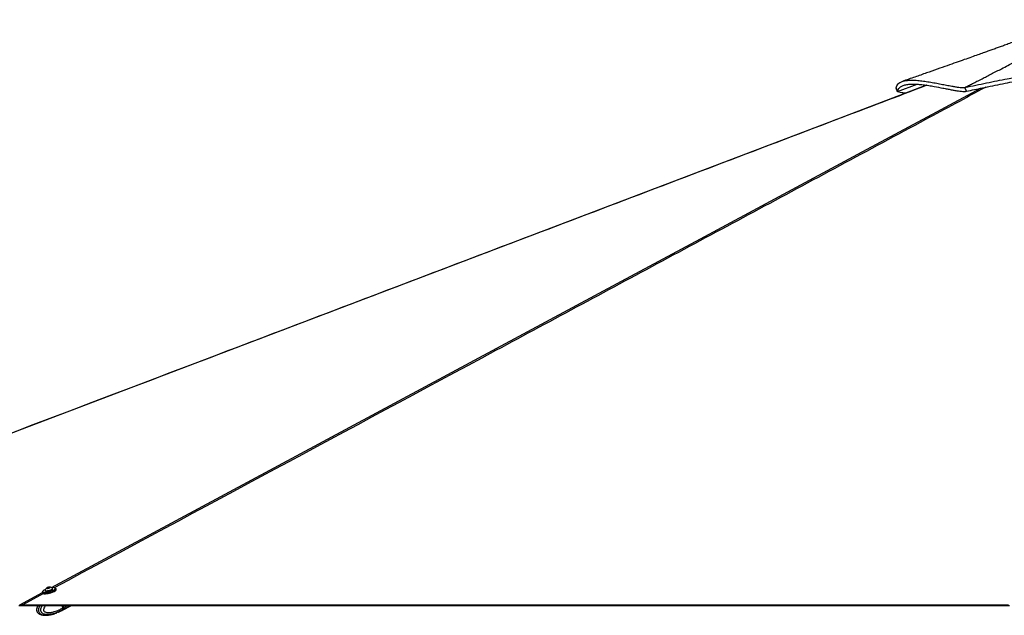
# Model space of a CAD drawing. Header units: millimetres. Extents: x 20 to 26560, y 40 to 17955.
# Tile 4 of 90: x 3280 to 5780, y 5845 to 7357. Entities that reach past the tile are written whole.
import ezdxf

# ---------------------------------------------------------------- set-up
doc = ezdxf.new("R2010")
doc.units = ezdxf.units.MM
doc.header["$LTSCALE"] = 2

msp = doc.modelspace()

# ---------------------------------------------------------------- linework, layer by layer
at = {"color": 7, "linetype": 'Continuous', "lineweight": 25}
for p, q in [((5504.77, 7183.56), (5505.41, 7183.8)), ((5508.42, 7174.28), (5504.77, 7183.56)), ((5508.74, 7174.4), (5505.41, 7183.8)), ((5508.54, 7174.33), (5508.42, 7174.28)), ((5508.74, 7174.4), (5508.54, 7174.33)), ((5508.74, 7174.4), (5558.77, 7193.22)), ((5679.84, 7185.28), (5679.93, 7185.32)), ((5683.72, 7175.64), (5679.84, 7185.28)), ((3337.98, 5904.63), (3338.77, 5901.63)), ((3345.26, 5908.39), (3345.45, 5907.68)), ((3349.98, 5914.28), (3351.08, 5915.38)), ((3352.18, 5914.15), (3349.98, 5914.28)), ((3351.08, 5915.38), (3354.37, 5916.36)), ((3351.39, 5914.2), (3351.08, 5915.38)), ((3355.48, 5915.13), (3352.18, 5914.15)), ((3354.37, 5916.36), (3356.57, 5916.24)), ((3354.76, 5914.92), (3354.37, 5916.36)), ((3356.57, 5916.24), (3355.48, 5915.13)), ((3363.82, 5912.53), (3363.63, 5913.24)), ((3372.62, 5910.56), (3371.83, 5913.55)), ((3283.15, 5870.29), (3283.14, 5870.29)), ((3329.82, 5849), (3329.58, 5849.11)), ((3368.64, 5849.32), (3365.41, 5848.34)), ((3370.92, 5850), (3368.64, 5849.32)), ((3378, 5852.88), (3373.89, 5851.27)), ((3378.75, 5853.12), (3378.93, 5853.12)), ((3378.77, 5853.07), (3385.93, 5856.52)), ((3378.97, 5853.15), (3378.93, 5853.12)), ((3385.93, 5856.51), (3388.1, 5857.66)), ((3389.57, 5863.65), (3387.82, 5870.29)), ((3388.58, 5857.91), (3412.03, 5870.29)), ((3389.1, 5859.09), (3388.97, 5859.02)), ((3391.09, 5860.14), (3389.1, 5859.09)), ((3389.57, 5863.65), (3389.58, 5863.64)), ((3389.58, 5863.64), (3391.66, 5864.74)), ((3391.82, 5864.89), (3390.4, 5870.29)), ((3392.23, 5865.04), (3390.84, 5870.29)), ((4184.87, 5870.29), (4180.04, 5870.29)), ((4386.27, 5870.29), (4382.47, 5870.29)), ((5235.03, 5870.29), (5209.17, 5870.29)), ((5336.22, 5870.29), (5309.88, 5870.29))]:
    msp.add_line(p, q, dxfattribs=at)
at = {"color": 8, "linetype": 'Continuous', "lineweight": 25}
for p, q in [((3280.28, 5872.24), (3338.3, 5903.41)), ((3340.42, 5900.31), (3288.17, 5872.24)), ((3346.27, 5903.46), (3345.76, 5903.18)), ((3391.66, 5864.74), (3390.2, 5870.29)), ((3391.63, 5860.43), (3410.31, 5870.29)), ((3392.23, 5865.04), (3402.17, 5870.29))]:
    msp.add_line(p, q, dxfattribs=at)
at = {"color": 7, "linetype": 'Continuous', "lineweight": 25, "flags": 128}
for points in [[(5582.47, 7190.63), (5334.17, 7096.29), (4875.46, 6922.02), (4056.34, 6610.84), (3013.81, 6214.8), (2555.09, 6040.55), (2529.86, 6030.97), (2504.63, 6021.38), (2479.42, 6011.81), (2454.77, 6002.44), (2430.95, 5993.39), (2407.95, 5984.66), (2385.77, 5976.23), (2363.92, 5967.93), (2348.96, 5962.25), (2331.76, 5955.71), (2312.35, 5948.34), (2290.71, 5940.12), (2266.85, 5931.06), (2240.77, 5921.15), (2221.84, 5913.96)], [(3367.28, 5909.09), (3364.69, 5907.86), (3361.7, 5906.68), (3358.44, 5905.59), (3355.03, 5904.66), (3351.61, 5903.9), (3348.33, 5903.35), (3345.32, 5903.04), (3342.7, 5902.98), (3340.58, 5903.17), (3339.05, 5903.6), (3338.16, 5904.25), (3337.98, 5904.63)], [(3346.08, 5911.02), (3343.92, 5910.07), (3341.63, 5908.86), (3339.88, 5907.67), (3338.74, 5906.56), (3338.25, 5905.57), (3338.41, 5904.79)], [(3338.77, 5901.63), (3338.95, 5901.25), (3339.84, 5900.6), (3341.37, 5900.17), (3343.49, 5899.98), (3346.11, 5900.04), (3349.12, 5900.35), (3352.4, 5900.9), (3355.82, 5901.66), (3359.23, 5902.6), (3362.5, 5903.68), (3365.48, 5904.86), (3368.07, 5906.09)], [(3367.89, 5905.72), (3365.36, 5904.51), (3362.44, 5903.36), (3359.25, 5902.3), (3355.91, 5901.38), (3352.58, 5900.64), (3349.37, 5900.11), (3346.43, 5899.81), (3343.87, 5899.75), (3341.8, 5899.93), (3340.3, 5900.35), (3340.09, 5900.45)], [(3345.26, 5908.7), (3345.37, 5908.17), (3346.12, 5907.73), (3347.49, 5907.51)], [(3345.45, 5907.68), (3345.56, 5907.46), (3346.31, 5907.02), (3347.68, 5906.8)], [(3347.49, 5907.51), (3349.38, 5907.54), (3351.64, 5907.82), (3354.11, 5908.31), (3356.6, 5908.99), (3358.94, 5909.81), (3360.94, 5910.7), (3362.46, 5911.6), (3363.39, 5912.44), (3363.65, 5913.16), (3363.48, 5913.51)], [(3347.68, 5906.8), (3349.57, 5906.83), (3351.83, 5907.1), (3354.3, 5907.6), (3356.79, 5908.28), (3359.13, 5909.1), (3361.13, 5909.99), (3362.65, 5910.89), (3363.57, 5911.73), (3363.84, 5912.45), (3363.82, 5912.53)], [(3349.8, 5913.61), (3351.22, 5913.67), (3352.95, 5913.97), (3354.73, 5914.47), (3356.29, 5915.09), (3357.39, 5915.73), (3357.87, 5916.3), (3357.64, 5916.72), (3356.75, 5916.91), (3355.34, 5916.85), (3353.6, 5916.55), (3351.82, 5916.05), (3350.26, 5915.43), (3349.16, 5914.78), (3348.69, 5914.21), (3348.91, 5913.8), (3349.8, 5913.61)], [(3371.38, 5913.53), (3371.35, 5913.8), (3370.82, 5914.54), (3369.63, 5915.07), (3367.84, 5915.37), (3365.51, 5915.43), (3362.74, 5915.25), (3361.63, 5915.12)], [(3371.83, 5913.55), (3371.83, 5913.52), (3371.68, 5912.58), (3370.85, 5911.5), (3369.36, 5910.32), (3367.28, 5909.09)], [(3368.07, 5906.09), (3370.15, 5907.32), (3371.64, 5908.5), (3372.48, 5909.59), (3372.62, 5910.52), (3372.62, 5910.56)], [(3278.29, 5870.29), (3283.15, 5870.29)], [(3282.7, 5871.86), (3282.92, 5871.07), (3283.15, 5870.29)], [(3283.15, 5870.29), (3287.03, 5870.29), (3294.79, 5870.29), (3310.3, 5870.29), (3318.06, 5870.29), (3325.82, 5870.29), (3341.34, 5870.29), (3349.1, 5870.29), (3364.61, 5870.29), (3372.37, 5870.29), (3387.89, 5870.29), (3395.65, 5870.29), (3411.17, 5870.29), (3418.93, 5870.29), (3426.68, 5870.29), (3442.2, 5870.29), (3449.96, 5870.29), (3465.48, 5870.29), (3473.24, 5870.29), (3488.76, 5870.29), (3496.51, 5870.29), (3504.27, 5870.29), (3519.79, 5870.29), (3527.55, 5870.29), (3543.07, 5870.29), (3550.83, 5870.29), (3566.34, 5870.29), (3574.1, 5870.29), (3589.62, 5870.29), (3597.38, 5870.29), (3605.14, 5870.29), (3620.65, 5870.29), (3628.41, 5870.29), (3643.93, 5870.29), (3651.69, 5870.29), (3667.21, 5870.29), (3674.97, 5870.29), (3690.48, 5870.29), (3698.24, 5870.29), (3706, 5870.29), (3721.52, 5870.29), (3729.28, 5870.29), (3744.8, 5870.29), (3752.55, 5870.29), (3768.07, 5870.29), (3775.83, 5870.29), (3791.35, 5870.29), (3799.11, 5870.29), (3806.87, 5870.29), (3822.38, 5870.29), (3830.14, 5870.29), (3845.66, 5870.29), (3853.42, 5870.29), (3868.94, 5870.29), (3876.69, 5870.29), (3884.45, 5870.29), (3899.97, 5870.29), (3907.73, 5870.29), (3923.25, 5870.29), (3931.01, 5870.29), (3946.52, 5870.29), (3954.28, 5870.29), (3969.8, 5870.29), (3977.56, 5870.29), (3985.32, 5870.29), (4000.83, 5870.29), (4008.59, 5870.29), (4024.11, 5870.29), (4031.87, 5870.29), (4047.39, 5870.29), (4055.15, 5870.29), (4070.66, 5870.29), (4078.42, 5870.29), (4086.18, 5870.29), (4101.7, 5870.29), (4109.46, 5870.29), (4124.98, 5870.29), (4132.73, 5870.29), (4148.25, 5870.29), (4156.01, 5870.29), (4171.53, 5870.29), (4179.29, 5870.29), (4187.05, 5870.29), (4202.56, 5870.29), (4210.32, 5870.29), (4225.84, 5870.29), (4233.6, 5870.29), (4249.12, 5870.29), (4256.87, 5870.29), (4264.63, 5870.29), (4280.15, 5870.29), (4287.91, 5870.29), (4303.43, 5870.29), (4311.19, 5870.29), (4326.7, 5870.29), (4334.46, 5870.29), (4349.98, 5870.29), (4357.74, 5870.29), (4365.5, 5870.29), (4381.01, 5870.29), (4388.77, 5870.29), (4404.29, 5870.29), (4412.05, 5870.29), (4427.57, 5870.29), (4435.33, 5870.29), (4450.84, 5870.29), (4458.6, 5870.29), (4466.36, 5870.29), (4481.88, 5870.29), (4489.64, 5870.29), (4505.16, 5870.29), (4512.91, 5870.29), (4528.43, 5870.29), (4536.19, 5870.29), (4551.71, 5870.29), (4559.47, 5870.29), (4567.23, 5870.29), (4582.74, 5870.29), (4590.5, 5870.29), (4606.02, 5870.29), (4613.78, 5870.29), (4629.3, 5870.29), (4637.05, 5870.29), (4644.81, 5870.29), (4660.33, 5870.29), (4668.09, 5870.29), (4683.61, 5870.29), (4691.37, 5870.29), (4706.88, 5870.29), (4714.64, 5870.29), (4730.16, 5870.29), (4737.92, 5870.29), (4745.68, 5870.29), (4761.19, 5870.29), (4768.95, 5870.29), (4784.47, 5870.29), (4792.23, 5870.29), (4807.75, 5870.29), (4815.51, 5870.29), (4831.02, 5870.29), (4838.78, 5870.29), (4846.54, 5870.29), (4862.06, 5870.29), (4869.82, 5870.29), (4885.33, 5870.29), (4893.09, 5870.29), (4908.61, 5870.29), (4916.37, 5870.29), (4931.89, 5870.29), (4939.65, 5870.29), (4947.4, 5870.29), (4962.92, 5870.29), (4970.68, 5870.29), (4986.2, 5870.29), (4993.96, 5870.29), (5009.48, 5870.29), (5017.23, 5870.29), (5024.99, 5870.29), (5040.51, 5870.29), (5048.27, 5870.29), (5063.79, 5870.29), (5071.55, 5870.29), (5087.06, 5870.29), (5094.82, 5870.29), (5110.34, 5870.29), (5118.1, 5870.29), (5125.86, 5870.29), (5141.37, 5870.29), (5149.13, 5870.29), (5164.65, 5870.29), (5172.41, 5870.29), (5187.93, 5870.29), (5195.69, 5870.29), (5211.2, 5870.29), (5218.96, 5870.29), (5226.72, 5870.29), (5242.24, 5870.29), (5250, 5870.29), (5265.51, 5870.29), (5273.27, 5870.29), (5288.79, 5870.29), (5296.55, 5870.29), (5312.07, 5870.29), (5319.83, 5870.29), (5327.58, 5870.29), (5343.1, 5870.29), (5350.86, 5870.29), (5366.38, 5870.29), (5374.14, 5870.29), (5389.65, 5870.29), (5397.41, 5870.29), (5405.17, 5870.29), (5420.69, 5870.29), (5428.45, 5870.29), (5443.97, 5870.29), (5451.72, 5870.29), (5467.24, 5870.29), (5475, 5870.29), (5490.52, 5870.29), (5498.28, 5870.29), (5506.04, 5870.29), (5521.55, 5870.29), (5529.31, 5870.29), (5544.83, 5870.29), (5552.59, 5870.29), (5568.11, 5870.29), (5575.86, 5870.29), (5591.38, 5870.29), (5599.14, 5870.29), (5606.9, 5870.29), (5622.42, 5870.29), (5630.18, 5870.29), (5645.69, 5870.29), (5653.45, 5870.29), (5668.97, 5870.29), (5676.73, 5870.29), (5692.25, 5870.29), (5700, 5870.29), (5707.76, 5870.29), (5723.28, 5870.29), (5731.04, 5870.29), (5746.56, 5870.29), (5754.32, 5870.29), (5769.83, 5870.29), (5777.59, 5870.29), (5793.11, 5870.29)], [(3324.86, 5870.29), (3322.11, 5870.29), (3314.35, 5870.29), (3306.59, 5870.29), (3294.87, 5870.29), (3283.15, 5870.29)], [(3288.17, 5872.24), (3292.05, 5872.24), (3307.57, 5872.24), (3315.33, 5872.24), (3330.84, 5872.24), (3338.6, 5872.24), (3354.12, 5872.24), (3361.88, 5872.24), (3377.4, 5872.24), (3385.16, 5872.24), (3392.91, 5872.24), (3408.43, 5872.24), (3416.19, 5872.24), (3431.71, 5872.24), (3439.47, 5872.24), (3454.98, 5872.24), (3462.74, 5872.24), (3470.5, 5872.24), (3486.02, 5872.24), (3493.78, 5872.24), (3509.3, 5872.24), (3517.05, 5872.24), (3532.57, 5872.24), (3540.33, 5872.24), (3555.85, 5872.24), (3563.61, 5872.24), (3571.37, 5872.24), (3586.88, 5872.24), (3594.64, 5872.24), (3610.16, 5872.24), (3617.92, 5872.24), (3633.44, 5872.24), (3641.2, 5872.24), (3656.71, 5872.24), (3664.47, 5872.24), (3672.23, 5872.24), (3687.75, 5872.24), (3695.51, 5872.24), (3711.02, 5872.24), (3718.78, 5872.24), (3734.3, 5872.24), (3742.06, 5872.24), (3757.58, 5872.24), (3765.34, 5872.24), (3773.09, 5872.24), (3788.61, 5872.24), (3796.37, 5872.24), (3811.89, 5872.24), (3819.65, 5872.24), (3835.16, 5872.24), (3842.92, 5872.24), (3850.68, 5872.24), (3866.2, 5872.24), (3873.96, 5872.24), (3889.48, 5872.24), (3897.24, 5872.24), (3912.75, 5872.24), (3920.51, 5872.24), (3936.03, 5872.24), (3943.79, 5872.24), (3951.55, 5872.24), (3967.06, 5872.24), (3974.82, 5872.24), (3990.34, 5872.24), (3998.1, 5872.24), (4013.62, 5872.24), (4021.38, 5872.24), (4036.89, 5872.24), (4044.65, 5872.24), (4052.41, 5872.24), (4067.93, 5872.24), (4075.69, 5872.24), (4091.2, 5872.24), (4098.96, 5872.24), (4114.48, 5872.24), (4122.24, 5872.24), (4137.76, 5872.24), (4145.52, 5872.24), (4153.27, 5872.24), (4168.79, 5872.24), (4176.55, 5872.24), (4192.07, 5872.24), (4199.83, 5872.24), (4215.35, 5872.24), (4223.1, 5872.24), (4230.86, 5872.24), (4246.38, 5872.24), (4254.14, 5872.24), (4269.66, 5872.24), (4277.42, 5872.24), (4292.93, 5872.24), (4300.69, 5872.24), (4316.21, 5872.24), (4323.97, 5872.24), (4331.73, 5872.24), (4347.24, 5872.24), (4355, 5872.24), (4370.52, 5872.24), (4378.28, 5872.24), (4393.8, 5872.24), (4401.56, 5872.24), (4417.07, 5872.24), (4424.83, 5872.24), (4432.59, 5872.24), (4448.11, 5872.24), (4455.87, 5872.24), (4471.38, 5872.24), (4479.14, 5872.24), (4494.66, 5872.24), (4502.42, 5872.24), (4517.94, 5872.24), (4525.7, 5872.24), (4533.45, 5872.24), (4548.97, 5872.24), (4556.73, 5872.24), (4572.25, 5872.24), (4580.01, 5872.24), (4595.52, 5872.24), (4603.28, 5872.24), (4611.04, 5872.24), (4626.56, 5872.24), (4634.32, 5872.24), (4649.84, 5872.24), (4657.6, 5872.24), (4673.11, 5872.24), (4680.87, 5872.24), (4696.39, 5872.24), (4704.15, 5872.24), (4711.91, 5872.24), (4727.42, 5872.24), (4735.18, 5872.24), (4750.7, 5872.24), (4758.46, 5872.24), (4773.98, 5872.24), (4781.74, 5872.24), (4797.25, 5872.24), (4805.01, 5872.24), (4812.77, 5872.24), (4828.29, 5872.24), (4836.05, 5872.24), (4851.56, 5872.24), (4859.32, 5872.24), (4874.84, 5872.24), (4882.6, 5872.24), (4898.12, 5872.24), (4905.88, 5872.24), (4913.63, 5872.24), (4929.15, 5872.24), (4936.91, 5872.24), (4952.43, 5872.24), (4960.19, 5872.24), (4975.7, 5872.24), (4983.46, 5872.24), (4991.22, 5872.24), (5006.74, 5872.24), (5014.5, 5872.24), (5030.02, 5872.24), (5037.77, 5872.24), (5053.29, 5872.24), (5061.05, 5872.24), (5076.57, 5872.24), (5084.33, 5872.24), (5092.09, 5872.24), (5107.6, 5872.24), (5115.36, 5872.24), (5130.88, 5872.24), (5138.64, 5872.24), (5154.16, 5872.24), (5161.91, 5872.24), (5177.43, 5872.24), (5185.19, 5872.24), (5192.95, 5872.24), (5208.47, 5872.24), (5216.23, 5872.24), (5231.74, 5872.24), (5239.5, 5872.24), (5255.02, 5872.24), (5262.78, 5872.24), (5278.3, 5872.24), (5286.06, 5872.24), (5293.81, 5872.24), (5309.33, 5872.24), (5317.09, 5872.24), (5332.61, 5872.24), (5340.37, 5872.24), (5355.88, 5872.24), (5363.64, 5872.24), (5371.4, 5872.24), (5386.92, 5872.24), (5394.68, 5872.24), (5410.2, 5872.24), (5417.95, 5872.24), (5433.47, 5872.24), (5441.23, 5872.24), (5456.75, 5872.24), (5464.51, 5872.24), (5472.27, 5872.24), (5487.78, 5872.24), (5495.54, 5872.24), (5511.06, 5872.24), (5518.82, 5872.24), (5534.34, 5872.24), (5542.09, 5872.24), (5557.61, 5872.24), (5565.37, 5872.24), (5573.13, 5872.24), (5588.65, 5872.24), (5596.41, 5872.24), (5611.92, 5872.24), (5619.68, 5872.24), (5635.2, 5872.24), (5642.96, 5872.24), (5658.48, 5872.24), (5666.23, 5872.24), (5673.99, 5872.24), (5689.51, 5872.24), (5697.27, 5872.24), (5712.79, 5872.24), (5720.55, 5872.24), (5736.06, 5872.24), (5743.82, 5872.24), (5751.58, 5872.24), (5767.1, 5872.24), (5774.86, 5872.24), (5790.37, 5872.24)], [(3388.33, 5857.79), (3390.03, 5858.86), (3391.63, 5860.43)]]:
    msp.add_lwpolyline(points, dxfattribs=at)
at = {"color": 8, "linetype": 'Continuous', "lineweight": 25, "flags": 128}
for points in [[(3360.8, 5915.5), (4808.06, 6692.99), (5008.13, 6800.48), (5208.21, 6907.96), (5408.3, 7015.45), (5608.42, 7122.96), (5720.39, 7183.11)], [(3338.41, 5904.79), (3338.45, 5904.74), (3339.31, 5904.1), (3340.81, 5903.68), (3342.88, 5903.49), (3345.44, 5903.56), (3348.38, 5903.86), (3351.59, 5904.39), (3354.93, 5905.13), (3358.26, 5906.05), (3361.45, 5907.11), (3364.37, 5908.26), (3366.9, 5909.46)], [(3391.82, 5864.89), (3391.82, 5864.89), (3391.81, 5864.86), (3391.78, 5864.82), (3391.73, 5864.78), (3391.66, 5864.74)]]:
    msp.add_lwpolyline(points, dxfattribs=at)
at = {"color": 7, "linetype": 'Continuous', "lineweight": 25}
for centre, radius, start, end in [((3355.63, 5906.35), 10.63, 127.37079, 167.192), ((3355.63, 5906.35), 10.63, 42.36526, 82.18648), ((3363.15, 5916.36), 11.65, 293.98077, 318.83584), ((3387.26, 5863.34), 5.25, 326.25749, 18.89203)]:
    msp.add_arc(centre, radius, start, end, dxfattribs=at)
at = {"color": 8, "linetype": 'Continuous', "lineweight": 25}
for centre, radius, start, end in [((3364.85, 5916.21), 7.05, 286.85656, 337.67336), ((3381.25, 5865.52), 10.15, 269.45202, 297.44105), ((3381.27, 5865.27), 9.92, 298.02265, 320.90321)]:
    msp.add_arc(centre, radius, start, end, dxfattribs=at)
at = {"color": 7, "linetype": 'Continuous', "lineweight": 25}
for centre, major_axis, ratio, start_param, end_param in [((3378.03, 5876.94), (-10.01, 19.31), 0.6504785, 3.1463233, 3.4182935), ((3387.48, 5864.77), (-2.76, 5.33), 0.651375, 3.4179561, 4.3805069), ((3387.89, 5864.98), (-2.48, 4.79), 0.6501369, 4.2389281, 4.3809722)]:
    msp.add_ellipse(centre, major_axis=major_axis, ratio=ratio, start_param=start_param, end_param=end_param, dxfattribs=at)
for points, knots in [([(5957.94, 7357), (5953.71, 7355.4), (5945.35, 7352.25), (5932.93, 7347.63), (5920.95, 7343.21), (5910.1, 7339.22), (5901.2, 7335.95), (5894.46, 7333.48), (5888.66, 7331.36), (5882.57, 7329.13), (5875.14, 7326.42), (5866.35, 7323.22), (5853.93, 7318.7), (5838.89, 7313.24), (5822.22, 7307.2), (5807.14, 7301.75), (5793.27, 7296.75), (5780.9, 7292.29), (5769.51, 7288.2), (5758.93, 7284.4), (5748.34, 7280.61), (5737.43, 7276.7), (5725.46, 7272.42), (5711.67, 7267.5), (5695.62, 7261.78), (5677.3, 7255.28), (5656.74, 7247.99), (5633.92, 7239.93), (5608.87, 7231.1), (5581.58, 7221.52), (5552.07, 7211.2), (5531.66, 7204.1), (5521.08, 7200.42)], [0, 0, 0, 0, 0.0296599, 0.0585597, 0.0867328, 0.112768, 0.1332958, 0.1482128, 0.1592241, 0.17306, 0.1900499, 0.210187, 0.2334489, 0.2753369, 0.3135238, 0.3480339, 0.3789743, 0.4087824, 0.4329632, 0.4571353, 0.4813028, 0.5054697, 0.5317627, 0.5632098, 0.5998266, 0.6416042, 0.6885324, 0.7405999, 0.7977944, 0.8601023, 0.9275093, 1, 1, 1, 1]), ([(5679.93, 7185.32), (5682.81, 7186.76), (5689.05, 7189.88), (5699.17, 7194.96), (5710.76, 7200.81), (5722.75, 7206.89), (5734.94, 7213.1), (5747.16, 7219.36), (5759.93, 7225.93), (5773.94, 7233.18), (5788.39, 7240.7), (5802.83, 7248.26), (5814.53, 7254.42), (5823.77, 7259.3), (5829.19, 7262.17), (5832.53, 7263.95), (5833.99, 7264.72), (5835.42, 7265.48), (5836.82, 7266.22), (5838.18, 7266.95), (5839.51, 7267.66), (5845.69, 7270.94), (5856.32, 7276.62), (5871, 7284.51), (5884.48, 7291.79), (5895.42, 7297.72), (5904.08, 7302.43), (5910.69, 7306.03), (5917.06, 7309.51), (5924.08, 7313.36), (5933.02, 7318.27), (5943.59, 7324.09), (5955.9, 7330.89), (5968.4, 7337.82), (5980.88, 7344.77), (5992.1, 7351.02), (5999.16, 7354.97), (6002.47, 7356.82)], [0, 0, 0, 0, 0.0268192, 0.0582348, 0.0942468, 0.1348553, 0.1699867, 0.2079562, 0.2487641, 0.2890017, 0.3385362, 0.3833972, 0.4235843, 0.4475471, 0.4694735, 0.4741158, 0.4786555, 0.4830925, 0.4874269, 0.4916587, 0.4957878, 0.4998143, 0.5491803, 0.5947717, 0.6365856, 0.6746193, 0.6965904, 0.7170666, 0.7360476, 0.7558075, 0.7823075, 0.8191342, 0.853962, 0.8964626, 0.9349779, 0.9694935, 1, 1, 1, 1]), ([(5505.41, 7183.8), (5505.91, 7185.7), (5506.89, 7189.47), (5510.09, 7193.95), (5514.43, 7197.53), (5519.92, 7200.19), (5526.39, 7202.05), (5534.94, 7203.36), (5545.97, 7203.78), (5559.66, 7203.07), (5574.21, 7201.45), (5589.24, 7199.17), (5604.36, 7196.49), (5619.18, 7193.63), (5633.32, 7190.83), (5645.55, 7188.47), (5655.77, 7186.67), (5664.06, 7185.42), (5671, 7184.71), (5676.5, 7184.53), (5678.78, 7185.06), (5679.93, 7185.32)], [0, 0, 0, 0, 0.0461977, 0.0913336, 0.1354911, 0.1789181, 0.2218246, 0.2643721, 0.3277607, 0.3908622, 0.4537652, 0.5164447, 0.5787931, 0.640657, 0.7018819, 0.7623715, 0.8102355, 0.8576938, 0.9048944, 0.9520848, 1, 1, 1, 1]), ([(5679.84, 7185.28), (5689.12, 7187.15), (5707.67, 7190.9), (5734.78, 7196.6), (5761.35, 7202.11), (5790.44, 7207.9), (5822.01, 7213.59), (5856.2, 7218.55), (5887.66, 7221.59), (5916.61, 7222.85), (5943.07, 7222.63), (5970.06, 7220.85), (5994.58, 7217.72), (6016.46, 7213.72), (6035.58, 7209.35), (6055.05, 7204.02), (6074.88, 7197.64), (6095.11, 7190.24), (6108.58, 7184.52), (6115.41, 7181.62)], [0, 0, 0, 0, 0.0599646, 0.1198741, 0.1801534, 0.2409238, 0.3226971, 0.4051506, 0.4879939, 0.5502351, 0.6125176, 0.6748975, 0.7375417, 0.779616, 0.8220875, 0.8651301, 0.9089576, 0.9538191, 1, 1, 1, 1]), ([(5683.72, 7175.64), (5690.56, 7177.01), (5704.24, 7179.74), (5726.47, 7184.37), (5750.27, 7189.33), (5775.55, 7194.49), (5800.36, 7199.27), (5824.81, 7203.55), (5849, 7207.16), (5873, 7209.98), (5896.97, 7211.88), (5921.04, 7212.73), (5944.45, 7212.4), (5967.29, 7210.86), (5989.52, 7208.22), (6012.06, 7204.36), (6034.79, 7199.25), (6056.25, 7193.23), (6076.32, 7186.52), (6094.96, 7179.53), (6107.22, 7174.25), (6113.35, 7171.62)], [0, 0, 0, 0, 0.0448118, 0.089615, 0.1483024, 0.2070698, 0.2659704, 0.3249626, 0.3839414, 0.44277, 0.5009444, 0.5591349, 0.6172811, 0.6685276, 0.7199926, 0.7714609, 0.8227877, 0.8739178, 0.9159258, 0.957989, 1, 1, 1, 1]), ([(5530.14, 7170.75), (5529.47, 7170.73), (5527.14, 7170.65), (5522.41, 7171.15), (5515.9, 7172.23), (5510.92, 7173.6), (5508.42, 7174.28)], [0, 0, 0, 0, 0.1172915, 0.4071591, 0.7025085, 1, 1, 1, 1]), ([(5508.74, 7174.4), (5509.26, 7176.25), (5510.29, 7179.96), (5513.87, 7184.73), (5519.36, 7188.75), (5527.22, 7191.66), (5536.88, 7193.31), (5548.1, 7193.8), (5560.53, 7193.28), (5573.84, 7191.94), (5587.69, 7189.97), (5604.57, 7187.1), (5620.41, 7184.04), (5634.65, 7181.23), (5644.88, 7179.25), (5654.47, 7177.51), (5663.24, 7176.1), (5670.96, 7175.16), (5676.81, 7174.83), (5681.05, 7174.98), (5682.86, 7175.44), (5683.76, 7175.67)], [0, 0, 0, 0, 0.0453995, 0.09105577, 0.14660375, 0.20260841, 0.25981257, 0.31732605, 0.37560803, 0.43402209, 0.49264606, 0.55129433, 0.64487254, 0.6916911, 0.7385388, 0.78578327, 0.83312294, 0.88087332, 0.9288321, 0.96435578, 1, 1, 1, 1]), ([(3282.7, 5871.86), (3282.11, 5872.01), (3281.28, 5872.22), (3280.51, 5872.24), (3280.28, 5872.24)], [0, 0, 0, 0, 0.7007231, 1, 1, 1, 1]), ([(3288.17, 5872.24), (3286.88, 5872.21), (3285.04, 5872.17), (3283.24, 5871.93), (3282.7, 5871.86)], [0, 0, 0, 0, 0.7007216, 1, 1, 1, 1]), ([(3326.6, 5870.29), (3326.19, 5869.48), (3325.35, 5867.82), (3324.41, 5865.23), (3323.64, 5862.6), (3323.3, 5860.03), (3323.37, 5857.54), (3323.89, 5855.24), (3324.84, 5853.27), (3326.06, 5851.75), (3327.52, 5850.37), (3328.73, 5849.47), (3329.5, 5849.11), (3329.57, 5849.08)], [0, 0, 0, 0, 0.1180637, 0.2408708, 0.3459949, 0.4508057, 0.548004, 0.6398931, 0.7291847, 0.8080824, 0.8792516, 0.9892785, 1, 1, 1, 1]), ([(3329.8, 5848.96), (3330.32, 5848.7), (3331.53, 5848.07), (3333.81, 5847.17), (3337.01, 5846.22), (3341.39, 5845.42), (3344.69, 5845.32), (3346.56, 5845.26)], [0, 0, 0, 0, 0.0943617, 0.2234981, 0.4101802, 0.6649805, 1, 1, 1, 1]), ([(3346.56, 5845.26), (3348.8, 5845.35), (3352.93, 5845.5), (3358.33, 5846.41), (3362.6, 5847.38), (3365.88, 5848.26), (3367.81, 5848.91), (3368.68, 5849.2)], [0, 0, 0, 0, 0.2895, 0.5340659, 0.7203456, 0.8749726, 1, 1, 1, 1]), ([(3370.92, 5850), (3371.25, 5850.15), (3371.91, 5850.45), (3372.92, 5850.89), (3373.56, 5851.16), (3373.85, 5851.26), (3373.89, 5851.27)], [0, 0, 0, 0, 0.320917, 0.6423854, 0.9503785, 1, 1, 1, 1]), ([(3378, 5852.88), (3378.22, 5852.96), (3378.66, 5853.14), (3378.97, 5853.22), (3378.96, 5853.18), (3378.96, 5853.17)], [0, 0, 0, 0, 0.3915315, 0.7822911, 1, 1, 1, 1]), ([(3389.58, 5863.64), (3389.71, 5863.01), (3389.97, 5861.76), (3389.74, 5860.21), (3389.34, 5859.41), (3389.11, 5859.11), (3389.1, 5859.09)], [0, 0, 0, 0, 0.350295, 0.700583, 0.9859267, 1, 1, 1, 1])]:
    msp.add_open_spline(points, degree=3, knots=knots, dxfattribs=at)
at = {"color": 8, "linetype": 'Continuous', "lineweight": 25}
for points, knots in [([(5583.2, 7190.53), (5506.79, 7161.49), (5327.51, 7093.34), (5045.34, 6986.14), (4736.69, 6868.87), (4428.05, 6751.62), (4119.4, 6634.37), (3383.76, 6354.91), (2751, 6114.54), (2221.13, 5913.25)], [0, 0, 0, 0, 0.0681822, 0.1599848, 0.2517874, 0.34359, 0.4353926, 0.5271953, 1, 1, 1, 1]), ([(5732.43, 7185.6), (5681.49, 7158.2), (5557.86, 7091.7), (5361.41, 6986.14), (5143.21, 6868.87), (4924.98, 6751.62), (4706.74, 6634.37), (4187.8, 6355.56), (3741.59, 6115.84), (3368.13, 5915.2)], [0, 0, 0, 0, 0.0646749, 0.156974, 0.2492732, 0.3415724, 0.4338716, 0.5261708, 1, 1, 1, 1]), ([(3329.58, 5849.11), (3329.52, 5849.13), (3328.34, 5849.65), (3326.62, 5851.16), (3325.08, 5853.48), (3324.21, 5855.68), (3323.75, 5858.27), (3324.02, 5862.18), (3325.15, 5866.36), (3326.46, 5869), (3327.1, 5870.29)], [0, 0, 0, 0, 0.0116486, 0.208788, 0.3239465, 0.3740027, 0.4935277, 0.6198594, 0.8142402, 1, 1, 1, 1]), ([(3331.28, 5870.29), (3330.61, 5868.92), (3329.34, 5866.34), (3328.17, 5861.98), (3327.91, 5857.85), (3328.69, 5854.24), (3330.35, 5851.11), (3332.84, 5848.74), (3335.83, 5847.1), (3339.19, 5845.98), (3342.8, 5845.35), (3345.39, 5845.31), (3346.59, 5845.29)], [0, 0, 0, 0, 0.110479, 0.208482, 0.3073581, 0.3809619, 0.4544675, 0.5631218, 0.6584853, 0.7561523, 0.8871447, 1, 1, 1, 1]), ([(3388.97, 5859.02), (3388.97, 5859.02), (3385.91, 5857.28), (3378.62, 5853.54), (3368, 5849.53), (3358.12, 5847.33), (3350.1, 5846.72), (3344.19, 5847.37), (3339.52, 5849.15), (3336.74, 5851.13), (3335.12, 5853.48), (3334.25, 5855.68), (3333.79, 5858.27), (3334.17, 5862.18), (3335.55, 5866.36), (3337.16, 5869), (3337.94, 5870.29)], [0, 0, 0, 0, 0.0000013, 0.1404117, 0.3301103, 0.4662859, 0.5649377, 0.672042, 0.7184572, 0.7746145, 0.8074187, 0.8216777, 0.8557258, 0.8917128, 0.9470843, 1, 1, 1, 1]), ([(3346.02, 5870.29), (3345.41, 5869.5), (3343.82, 5867.44), (3341.93, 5864.09), (3340.75, 5860.82), (3340.48, 5858.68), (3340.64, 5857.59), (3341, 5856.72), (3341.95, 5855.44), (3343.82, 5854.19), (3347.58, 5852.75), (3352.78, 5852.17), (3360.1, 5852.66), (3369.37, 5854.67), (3379.55, 5858.36), (3386.54, 5862.05), (3389.57, 5863.65)], [0, 0, 0, 0, 0.0400984, 0.1056152, 0.1485991, 0.168697, 0.1821291, 0.1877681, 0.2046542, 0.246362, 0.2878064, 0.3935771, 0.4958669, 0.6403213, 0.8440352, 1, 1, 1, 1])]:
    msp.add_open_spline(points, degree=3, knots=knots, dxfattribs=at)

doc.saveas('drawing.dxf')
